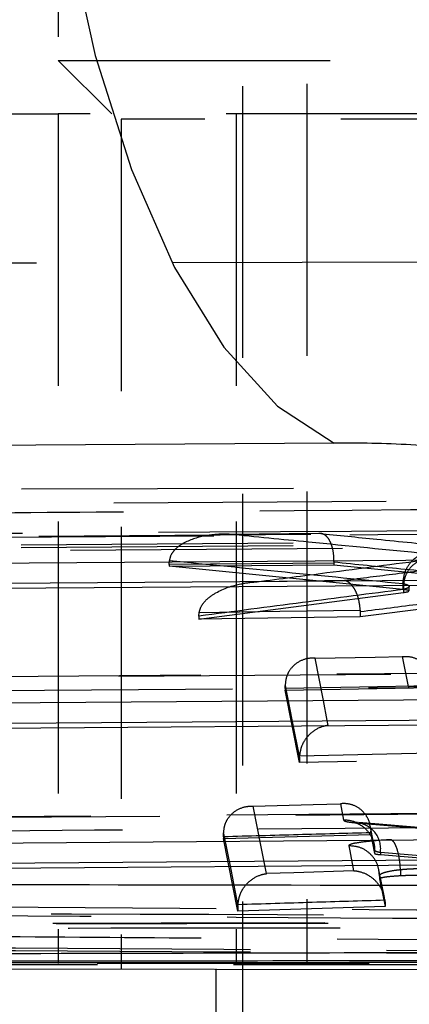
# Model space of a CAD drawing. Extents: x 75 to 757, y 20 to 569.
# Tile 7 of 49: x 247.91 to 251.55, y 168.34 to 177.54. Entities that reach past the tile are written whole.
import ezdxf

# ---------------------------------------------------------------- set-up
doc = ezdxf.new("R2010")
doc.units = 0
doc.header["$LTSCALE"] = 2
doc.linetypes.add('HIDDEN', pattern=[1.905, 1.27, -0.635])
doc.layers.get('0').update_dxf_attribs({"linetype": 'CONTINUOUS'})
doc.styles.add('SLDTEXTSTYLE0', font='TXT', dxfattribs={"width": 0.75})
doc.dimstyles.new('SLDDIMSTYLE5', dxfattribs={"dimtxt": 7, "dimasz": 6.604, "dimexe": 0, "dimexo": 0.0625, "dimgap": 1.75, "dimtad": 1, "dimdec": 4, "dimlfac": 3, "dimzin": 12, "dimtxsty": 'SLDTEXTSTYLE0', "dimsah": 1, "dimcen": 0.09, "dimazin": 3, "dimtfac": 1, "dimtdec": 0, "dimtofl": 0, "dimtmove": 0, "dimatfit": 3, "dimtolj": 1, "dimtzin": 12})

# ---------------------------------------------------------------- blocks, each defined once
blk = doc.blocks.new('_D_11')
at = {"color": 179, "linetype": 'CONTINUOUS'}
blk.add_line((278.2492, 20.4826), (201.2536, 20.4826), dxfattribs=at)
blk.add_arc((291.1134, 20.4826), 87.8598, 61.13595, 180, dxfattribs=at)
for points in [[(333.5263, 97.4274), (328.0839, 101.3037), (327.1705, 99.4887)], [(203.2536, 20.4826), (204.5166, 27.0439), (202.486, 27.1201)]]:
    blk.add_solid(points, dxfattribs=at)
at = {"color": 179, "linetype": 'CONTINUOUS', "insert": (220.8756, 88.3684, 0.0667), "char_height": 7, "attachment_point": 1, "rotation": 38.64196, "style": 'SLDTEXTSTYLE0'}
blk.add_mtext('119°', dxfattribs=at)

msp = doc.modelspace()

# ---------------------------------------------------------------- linework, layer by layer
at = {"color": 7, "linetype": 'HIDDEN'}
for p, q in [((250.589273, 203.609459), (250.589273, 168.70946)), ((248.268134, 195.159459), (248.268134, 177.15946)), ((249.989271, 180.729459), (249.989271, 168.70946)), ((248.268134, 177.15946), (271.468903, 177.15946)), ((248.268134, 177.15946), (248.768135, 176.65946)), ((231.398992, 176.65946), (248.268134, 176.65946)), ((271.425159, 176.65946), (248.268134, 176.65946)), ((248.268134, 176.65946), (248.268134, 168.719459)), ((248.857039, 176.60946), (248.857039, 168.70946)), ((257.25704, 176.60946), (248.857039, 176.60946)), ((249.92939, 176.65946), (249.92939, 168.719459)), ((259.495729, 175.291704), (244.07199, 175.254908)), ((244.115624, 173.147857), (259.538182, 173.180438)), ((258.948836, 173.08613), (245.397787, 172.998921)), ((254.43723, 172.754533), (239.539433, 172.64923)), ((258.081082, 172.702506), (246.345467, 172.61821)), ((258.081082, 172.679701), (246.345467, 172.592799)), ((249.304614, 172.446793), (249.306786, 172.486656)), ((250.840567, 172.469424), (250.840496, 172.462114)), ((250.840496, 172.462114), (250.840496, 172.446483)), ((249.304614, 172.446793), (249.304614, 172.431526)), ((249.304614, 172.431526), (250.840496, 172.446483)), ((251.486919, 172.214374), (249.304614, 172.431526)), ((250.840496, 172.446483), (252.115979, 172.318382)), ((249.581921, 171.937453), (251.49393, 172.187144)), ((251.486994, 172.26987), (251.486919, 172.269826)), ((251.486919, 172.269826), (251.486919, 172.214374)), ((251.493766, 172.215179), (251.49393, 172.215144)), ((251.49393, 172.215144), (251.49393, 172.187144)), ((251.544237, 172.200914), (251.544237, 172.24284)), ((252.187374, 172.098102), (251.089096, 171.958546)), ((249.581921, 171.965708), (249.584514, 172.000107)), ((251.088753, 172.020894), (251.089096, 172.008441)), ((251.089096, 172.008441), (251.089096, 171.958546)), ((249.581921, 171.965708), (249.581921, 171.937453)), ((251.089096, 171.958546), (249.581921, 171.937453)), ((257.219977, 171.469462), (241.192188, 171.350792)), ((250.387642, 171.288437), (250.387668, 171.317147)), ((250.387642, 171.272961), (251.760885, 171.298952)), ((250.387642, 171.288437), (250.387642, 171.272961)), ((250.520668, 170.596205), (250.387642, 171.272961)), ((254.863142, 170.69559), (250.520668, 170.596205)), ((250.520668, 170.641715), (250.521175, 170.658631)), ((250.520668, 170.641715), (250.520668, 170.596205)), ((260.002758, 170.183714), (242.844976, 170.052781)), ((250.903401, 170.211985), (250.933576, 170.058451)), ((251.744594, 169.980369), (251.076623, 170.035619)), ((249.812733, 169.902946), (249.812763, 169.934079)), ((249.812733, 169.887604), (251.185979, 169.925194)), ((249.812733, 169.902946), (249.812733, 169.887604)), ((249.946542, 169.208886), (249.812733, 169.887604)), ((251.185987, 169.956451), (251.185979, 169.940721)), ((251.185979, 169.940721), (251.185979, 169.925194)), ((251.185979, 169.925194), (251.221012, 169.748503)), ((251.205418, 169.858306), (251.185987, 169.956451)), ((251.221012, 169.779535), (251.219589, 169.786714)), ((251.221012, 169.779535), (251.221012, 169.748503)), ((251.944024, 169.698983), (251.276515, 169.755188)), ((251.276515, 169.755188), (251.276515, 169.736446)), ((251.276515, 169.736446), (251.944024, 169.680234)), ((251.314256, 169.336512), (251.263022, 169.595167)), ((251.268289, 169.541385), (251.268289, 169.510308)), ((251.268323, 169.54063), (251.268323, 169.540653)), ((251.319684, 169.281361), (251.268323, 169.54063)), ((251.268323, 169.54063), (251.268323, 169.509938)), ((251.464184, 169.597065), (251.464184, 169.597098)), ((251.464184, 169.597065), (251.464184, 169.537985)), ((251.268323, 169.509938), (251.319684, 169.251022)), ((249.946542, 169.256407), (249.946936, 169.271316)), ((249.946542, 169.256407), (249.946542, 169.208886)), ((251.319684, 169.251022), (249.946542, 169.208886)), ((251.317873, 169.313253), (251.319684, 169.281361)), ((251.319684, 169.281361), (251.319684, 169.251022)), ((246.095027, 168.70946), (259.093262, 168.70946)), ((262.602949, 168.719459), (248.268134, 168.719459)), ((249.73927, 168.66946), (249.73927, 160.72946)), ((249.989271, 168.66946), (249.989271, 160.72946))]:
    msp.add_line(p, q, dxfattribs=at)
at = {"color": 7, "linetype": 'CONTINUOUS'}
for p, q in [((254.836641, 172.274881), (239.827632, 172.168431)), ((257.619492, 170.989524), (241.480492, 170.869855)), ((260.402344, 169.703548), (243.133354, 169.571675)), ((248.857039, 168.70946), (248.857039, 168.66946)), ((249.989271, 168.70946), (249.989271, 168.66946)), ((244.429469, 168.673062), (263.254472, 168.644385))]:
    msp.add_line(p, q, dxfattribs=at)
at = {"color": 7, "linetype": 'CONTINUOUS', "flags": 128}
for points in [[(248.079154, 180.986887), (248.171642, 179.663384), (248.351473, 178.391972), (248.613741, 177.207258), (248.951315, 176.14149), (249.355006, 175.223678), (249.813824, 174.478803), (250.315278, 173.927141), (250.845722, 173.583707)], [(250.845722, 173.583707), (244.8049, 173.541108), (238.865859, 173.499112)], [(239.420149, 172.404585), (239.976908, 172.408504), (242.203939, 172.424172), (251.112062, 172.486694), (254.31792, 172.509136)], [(239.827632, 172.218217), (247.301738, 172.271206), (254.836641, 172.324459)], [(241.072989, 171.105871), (241.629749, 171.109983), (243.856776, 171.126424), (252.764884, 171.192059), (257.100757, 171.223931)], [(241.480492, 170.919607), (249.519664, 170.979225), (257.619492, 171.039128)], [(242.725837, 169.807611), (243.282593, 169.811852), (245.50962, 169.828815), (254.417717, 169.896557), (259.883601, 169.93804)], [(243.133354, 169.621406), (251.737568, 169.687133), (260.402344, 169.753167)]]:
    msp.add_lwpolyline(points, dxfattribs=at)
at = {"color": 7, "linetype": 'HIDDEN', "flags": 128}
for points in [[(239.561606, 172.645767), (240.118361, 172.6497), (242.345377, 172.665419), (251.253455, 172.728147), (254.459302, 172.750663)], [(249.86485, 172.731407), (250.424746, 172.736995), (250.701181, 172.739733)], [(254.733193, 172.624206), (254.176437, 172.620275), (251.949418, 172.604543), (243.041343, 172.541467), (239.724274, 172.51792)], [(250.840496, 172.462114), (250.075526, 172.454537), (249.304614, 172.446793)], [(250.940784, 172.297985), (250.380914, 172.290281), (250.331044, 172.289592), (250.125151, 172.286738)], [(249.584514, 172.000107), (250.339105, 172.010598), (251.088753, 172.020894)], [(250.667247, 171.572798), (251.227065, 171.58352), (251.480624, 171.588349)], [(250.789906, 170.944098), (250.780787, 170.990805), (250.744316, 171.177644), (250.667247, 171.572798)], [(251.480624, 171.588349), (251.489732, 171.541884), (251.52618, 171.356015), (251.535445, 171.308774)], [(241.214364, 171.347108), (241.77112, 171.351229), (243.99814, 171.367703), (252.906218, 171.433473), (257.242083, 171.46541)], [(257.515978, 171.338869), (256.959222, 171.334755), (254.732202, 171.318294), (245.824124, 171.252325), (241.377036, 171.219317)], [(251.760885, 171.314673), (251.080024, 171.301727), (250.387642, 171.288437)], [(250.387668, 171.317147), (250.453777, 170.981372), (250.520668, 170.641715)], [(242.867156, 170.048881), (243.423912, 170.05313), (245.650932, 170.070115), (254.55901, 170.137953), (260.024884, 170.179493)], [(250.090021, 170.189604), (250.649731, 170.205025), (250.903401, 170.211985)], [(250.213686, 169.558797), (250.204492, 169.605651), (250.167731, 169.793097), (250.090021, 170.189604)], [(260.298781, 170.052904), (259.742025, 170.048665), (257.515005, 170.031702), (248.606927, 169.963747), (243.029832, 169.92112)], [(251.045525, 170.034103), (251.382458, 170.005686), (251.71364, 169.977847)], [(251.215718, 169.833919), (251.181255, 170.007985), (251.18079, 170.010354)], [(249.812763, 169.934079), (249.879259, 169.597158), (249.946542, 169.256407)], [(250.980555, 169.819546), (250.989738, 169.772863), (251.026965, 169.583683)], [(251.207865, 169.864401), (251.215517, 169.834932), (251.221012, 169.779535)], [(251.026965, 169.583683), (250.467304, 169.566579), (250.213686, 169.558797)]]:
    msp.add_lwpolyline(points, dxfattribs=at)
at = {"color": 7, "linetype": 'HIDDEN'}
for centre, radius, start, end in [((250.941469, 169.778059), 0.280503, 65.603565, 91.6124354), ((251.036327, 169.791378), 0.242899, 351.4315347, 87.8299868)]:
    msp.add_arc(centre, radius, start, end, dxfattribs=at)
at = {"color": 7, "linetype": 'CONTINUOUS'}
for points, knots in [([(253.792144, 173.186404), (253.789839, 173.187496), (253.692718, 173.233511), (253.417923, 173.324997), (252.906854, 173.426896), (252.325331, 173.507507), (251.697215, 173.565108), (251.158981, 173.584672), (250.889074, 173.583841), (250.845722, 173.583707)], [0, 0, 0, 0, 0.005214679, 0.219785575, 0.434650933, 0.550718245, 0.753911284, 0.960473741, 1, 1, 1, 1]), ([(242.635626, 169.467639), (245.507987, 169.462091), (251.825914, 169.449887), (258.141388, 169.438961), (261.585615, 169.433003)], [0, 0, 0, 0, 0.45463673, 1, 1, 1, 1]), ([(262.066835, 168.847871), (261.884508, 168.847311), (260.959718, 168.844468), (257.06502, 168.832865), (251.327501, 168.817434), (246.33242, 168.806887), (244.307234, 168.802611)], [0, 0, 0, 0, 0.03079945, 0.15621964, 0.65790093, 1, 1, 1, 1]), ([(244.687538, 168.739315), (247.741751, 168.742621), (253.661035, 168.74903), (259.580296, 168.760345), (262.445356, 168.765822)], [0, 0, 0, 0, 0.5159766, 1, 1, 1, 1]), ([(244.687538, 168.724719), (246.214645, 168.725824), (249.268857, 168.728034), (255.188139, 168.734398), (259.580297, 168.741443), (262.445356, 168.746039)], [0, 0, 0, 0, 0.25798855, 0.51597681, 1, 1, 1, 1])]:
    msp.add_open_spline(points, degree=3, knots=knots, dxfattribs=at)
at = {"color": 7, "linetype": 'HIDDEN'}
for points, knots in [([(246.339466, 172.921546), (246.542442, 172.923174), (247.557322, 172.931313), (251.469326, 172.961755), (255.178383, 172.986641), (258.075527, 173.00608)], [0, 0, 0, 0, 0.051885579, 0.259427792, 1, 1, 1, 1]), ([(245.395887, 172.723555), (245.571687, 172.724778), (246.559404, 172.731653), (251.076531, 172.7622), (255.417865, 172.786839), (258.947281, 172.80687)], [0, 0, 0, 0, 0.03891861, 0.21866054, 1, 1, 1, 1]), ([(250.701181, 172.739733), (250.701724, 172.739826), (250.719658, 172.742917), (250.752096, 172.735275), (250.792125, 172.692876), (250.820327, 172.631708), (250.838451, 172.555432), (250.839861, 172.498106), (250.840567, 172.469424)], [0, 0, 0, 0, 0.00774533, 0.25600721, 0.45868723, 0.64328404, 0.8215229, 1, 1, 1, 1]), ([(250.701181, 172.739733), (250.881479, 172.721482), (251.278165, 172.681327), (251.674879, 172.641794), (251.891281, 172.620229)], [0, 0, 0, 0, 0.45451216, 1, 1, 1, 1]), ([(249.86485, 172.731407), (249.863728, 172.731442), (249.79203, 172.733661), (249.647611, 172.724345), (249.473336, 172.674902), (249.365458, 172.600627), (249.318884, 172.540842), (249.310413, 172.5029), (249.306786, 172.486656)], [0, 0, 0, 0, 0.00521528, 0.33347434, 0.67185129, 0.835889, 0.9297373, 1, 1, 1, 1]), ([(251.706112, 172.548869), (251.339081, 172.584842), (250.7253, 172.644998), (250.111576, 172.70663), (249.86485, 172.731407)], [0, 0, 0, 0, 0.59798411, 1, 1, 1, 1]), ([(249.306786, 172.486656), (249.668927, 172.450024), (250.400505, 172.376021), (251.102458, 172.308324), (251.486969, 172.269873), (251.486994, 172.26987)], [0, 0, 0, 0, 0.49499682, 0.99996738, 1, 1, 1, 1]), ([(250.125151, 172.286738), (250.342089, 172.315265), (250.873608, 172.385158), (251.405179, 172.453642), (251.719791, 172.494174)], [0, 0, 0, 0, 0.40814734, 1, 1, 1, 1]), ([(252.115979, 172.341266), (251.899753, 172.362812), (251.474601, 172.405176), (251.049478, 172.448254), (250.840567, 172.469424)], [0, 0, 0, 0, 0.50858418, 1, 1, 1, 1]), ([(251.486994, 172.26987), (251.490594, 172.301293), (251.497793, 172.364138), (251.539104, 172.447891), (251.594584, 172.507661), (251.653018, 172.540662), (251.689971, 172.546374), (251.706112, 172.548869)], [0, 0, 0, 0, 0.22294566, 0.44589038, 0.66884527, 0.8553565, 1, 1, 1, 1]), ([(251.493766, 172.215179), (251.494962, 172.246571), (251.497354, 172.309357), (251.533283, 172.393032), (251.590214, 172.457937), (251.656622, 172.491879), (251.702124, 172.493532), (251.719791, 172.494174)], [0, 0, 0, 0, 0.20954194, 0.41909286, 0.62863892, 0.85581146, 1, 1, 1, 1]), ([(251.958001, 172.427293), (251.77854, 172.404626), (251.439455, 172.361796), (251.100396, 172.318409), (250.940784, 172.297985)], [0, 0, 0, 0, 0.52924994, 1, 1, 1, 1]), ([(249.584514, 172.000107), (249.589088, 172.017414), (249.599964, 172.058568), (249.653368, 172.125789), (249.775576, 172.213037), (249.942741, 172.266589), (250.073476, 172.283752), (250.124054, 172.286675), (250.125151, 172.286738)], [0, 0, 0, 0, 0.07561003, 0.1797851, 0.36761474, 0.75643684, 0.99471962, 1, 1, 1, 1]), ([(251.088753, 172.020894), (251.085711, 172.050274), (251.079633, 172.108973), (251.053804, 172.187065), (251.018064, 172.250288), (250.978959, 172.286185), (250.952241, 172.296216), (250.941363, 172.297895), (250.940784, 172.297985)], [0, 0, 0, 0, 0.1996249, 0.39883389, 0.60882389, 0.84099462, 0.99154143, 1, 1, 1, 1]), ([(251.49393, 172.215144), (251.179442, 172.17462), (250.542066, 172.092491), (249.904769, 172.008338), (249.581921, 171.965708)], [0, 0, 0, 0, 0.4934105, 1, 1, 1, 1]), ([(251.486919, 172.269826), (251.486932, 172.269824), (251.500242, 172.267162), (251.526186, 172.260515), (251.541938, 172.251092), (251.545786, 172.239769), (251.53578, 172.228384), (251.510226, 172.219726), (251.493941, 172.215203), (251.49393, 172.2152)], [0, 0, 0, 0, 0.00016574, 0.17764479, 0.44448696, 0.49957703, 0.76681724, 0.99983996, 1, 1, 1, 1]), ([(251.543652, 172.202408), (251.538864, 172.204957), (251.530512, 172.209403), (251.499957, 172.212888), (251.486919, 172.214374)], [0, 0, 0, 0, 0.57331842, 1, 1, 1, 1]), ([(251.49393, 172.2152), (251.493919, 172.215198), (251.493861, 172.215192), (251.493809, 172.215185), (251.493766, 172.215179)], [0, 0, 0, 0, 0.19304058, 1, 1, 1, 1]), ([(251.49393, 172.187144), (251.510055, 172.189589), (251.539225, 172.194011), (251.540999, 172.198781), (251.541793, 172.200914)], [0, 0, 0, 0, 0.55277305, 1, 1, 1, 1]), ([(251.089096, 172.008441), (251.276033, 172.032391), (251.642113, 172.079293), (252.008219, 172.125543), (252.187374, 172.148175)], [0, 0, 0, 0, 0.51064735, 1, 1, 1, 1]), ([(250.667247, 171.572798), (250.666445, 171.572847), (250.637551, 171.574598), (250.573095, 171.568738), (250.488491, 171.529651), (250.427605, 171.462939), (250.394009, 171.39179), (250.389785, 171.34207), (250.387668, 171.317147)], [0, 0, 0, 0, 0.00635318, 0.22883961, 0.51095112, 0.71450227, 0.85688698, 1, 1, 1, 1]), ([(251.480624, 171.588349), (251.481398, 171.588427), (251.515407, 171.591869), (251.582774, 171.585971), (251.667626, 171.542549), (251.724036, 171.476442), (251.755223, 171.406113), (251.759002, 171.357158), (251.760896, 171.332628)], [0, 0, 0, 0, 0.00622201, 0.27310063, 0.53674038, 0.72653311, 0.86297445, 1, 1, 1, 1]), ([(251.535445, 171.308774), (252.038151, 171.319225), (252.852791, 171.336161), (253.667439, 171.352699), (253.979377, 171.359031)], [0, 0, 0, 0, 0.61708937, 1, 1, 1, 1]), ([(251.535445, 171.308774), (251.53622, 171.308854), (251.570522, 171.31238), (251.638139, 171.306505), (251.723138, 171.26286), (251.779442, 171.19679), (251.810578, 171.126498), (251.814349, 171.077581), (251.816239, 171.05307)], [0, 0, 0, 0, 0.00621625, 0.27520089, 0.53794458, 0.72709214, 0.86325489, 1, 1, 1, 1]), ([(254.572737, 171.030235), (253.944224, 171.01617), (252.683269, 170.987951), (251.422337, 170.958746), (250.789906, 170.944098)], [0, 0, 0, 0, 0.49844202, 1, 1, 1, 1]), ([(250.789906, 170.944098), (250.789131, 170.944012), (250.771653, 170.94207), (250.717125, 170.930566), (250.638336, 170.889377), (250.571217, 170.81407), (250.532323, 170.736874), (250.524899, 170.684766), (250.521175, 170.658631)], [0, 0, 0, 0, 0.00657337, 0.14827297, 0.46333435, 0.69256488, 0.8457999, 1, 1, 1, 1]), ([(250.521175, 170.658631), (251.246709, 170.675469), (252.693515, 170.709046), (254.14035, 170.741326), (254.861637, 170.757418)], [0, 0, 0, 0, 0.50147279, 1, 1, 1, 1]), ([(249.812763, 169.934079), (249.814905, 169.95909), (249.819179, 170.008982), (249.853059, 170.080304), (249.914491, 170.147125), (249.998412, 170.185275), (250.061723, 170.191089), (250.089219, 170.189646), (250.090021, 170.189604)], [0, 0, 0, 0, 0.14452524, 0.28829971, 0.49503678, 0.78128884, 0.99361901, 1, 1, 1, 1]), ([(251.179013, 170.010121), (251.178365, 170.01613), (251.175133, 170.046126), (251.148489, 170.099381), (251.093868, 170.165957), (251.007815, 170.210054), (250.939482, 170.21594), (250.904176, 170.21207), (250.903401, 170.211985)], [0, 0, 0, 0, 0.03772002, 0.18828783, 0.39643851, 0.68556744, 0.99309966, 1, 1, 1, 1]), ([(250.933576, 170.058451), (250.938564, 170.054008), (250.949302, 170.044444), (251.011969, 170.037709), (251.045525, 170.034103)], [0, 0, 0, 0, 0.46452938, 1, 1, 1, 1]), ([(251.063328, 170.035738), (251.05456, 170.036558), (251.035295, 170.03836), (251.027627, 170.040186), (251.035045, 170.038668), (251.057003, 170.031643), (251.098057, 170.011774), (251.154182, 169.967272), (251.20157, 169.891743), (251.225601, 169.822847), (251.219508, 169.785566), (251.218821, 169.781366)], [0, 0, 0, 0, 0.09990394, 0.21950343, 0.30456373, 0.3814132, 0.47420461, 0.61815667, 0.78957637, 0.97629152, 1, 1, 1, 1]), ([(251.185979, 169.940721), (250.959881, 169.934535), (250.50213, 169.92201), (250.044383, 169.909352), (249.812733, 169.902946)], [0, 0, 0, 0, 0.49393286, 1, 1, 1, 1]), ([(251.374192, 169.875994), (251.343853, 169.87422), (251.244797, 169.86843), (251.10996, 169.855494), (251.007394, 169.83811), (250.980378, 169.826129), (250.980538, 169.820207), (250.980555, 169.819546)], [0, 0, 0, 0, 0.13519874, 0.44142492, 0.70422342, 0.96699692, 1, 1, 1, 1]), ([(251.268323, 169.540653), (251.264001, 169.577896), (251.255357, 169.652381), (251.188425, 169.745679), (251.092979, 169.809755), (251.01803, 169.816283), (250.980555, 169.819546)], [0, 0, 0, 0, 0.250002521, 0.500000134, 0.749999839, 1, 1, 1, 1]), ([(251.464184, 169.597098), (251.461736, 169.628535), (251.45684, 169.69141), (251.438571, 169.775207), (251.416898, 169.832301), (251.394671, 169.866143), (251.381109, 169.872667), (251.374192, 169.875994)], [0, 0, 0, 0, 0.22492163, 0.44984898, 0.67477451, 0.83411752, 1, 1, 1, 1]), ([(251.276515, 169.755188), (251.25988, 169.758799), (251.228762, 169.765552), (251.223473, 169.775095), (251.221012, 169.779537)], [0, 0, 0, 0, 0.53458777, 1, 1, 1, 1]), ([(251.221012, 169.748503), (251.224249, 169.745972), (251.230288, 169.74125), (251.261867, 169.737969), (251.276515, 169.736446)], [0, 0, 0, 0, 0.536146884, 1, 1, 1, 1]), ([(249.946936, 169.271316), (249.950476, 169.297479), (249.957533, 169.349638), (249.995895, 169.427141), (250.062519, 169.502961), (250.141026, 169.544718), (250.195476, 169.556635), (250.212911, 169.558705), (250.213686, 169.558797)], [0, 0, 0, 0, 0.15422297, 0.30745539, 0.5367826, 0.85203576, 0.99342383, 1, 1, 1, 1]), ([(251.317873, 169.313253), (251.312691, 169.339174), (251.30236, 169.390856), (251.258352, 169.465862), (251.185458, 169.537364), (251.102412, 169.57416), (251.045818, 169.582645), (251.027767, 169.583639), (251.026965, 169.583683)], [0, 0, 0, 0, 0.15454548, 0.30813488, 0.53741845, 0.85197058, 0.99342171, 1, 1, 1, 1]), ([(251.268323, 169.540653), (251.268322, 169.540656), (251.268078, 169.541263), (251.269176, 169.547431), (251.28129, 169.559139), (251.33257, 169.576542), (251.400113, 169.589687), (251.448619, 169.595119), (251.464164, 169.597062), (251.464184, 169.597065)], [0, 0, 0, 0, 0.00016795, 0.03284283, 0.29589499, 0.55908359, 0.86545355, 0.99982803, 1, 1, 1, 1]), ([(251.464184, 169.537985), (251.435115, 169.536155), (251.376978, 169.532494), (251.311989, 169.524779), (251.273553, 169.516933), (251.269935, 169.512094), (251.268323, 169.509938)], [0, 0, 0, 0, 0.26290596, 0.52581771, 0.78872857, 1, 1, 1, 1]), ([(251.464184, 169.597098), (251.464202, 169.5971), (251.48275, 169.598955), (251.536769, 169.603938), (251.619181, 169.606886), (251.70605, 169.605143), (251.748753, 169.599882), (251.768427, 169.59693), (251.768439, 169.596929)], [0, 0, 0, 0, 0.00018636, 0.18558577, 0.45715648, 0.72849351, 0.99982864, 1, 1, 1, 1]), ([(251.768439, 169.537935), (251.747732, 169.539307), (251.706318, 169.542051), (251.619555, 169.542863), (251.535553, 169.541363), (251.484797, 169.538961), (251.464184, 169.537985)], [0, 0, 0, 0, 0.27134804, 0.54269553, 0.8142771, 1, 1, 1, 1]), ([(261.173715, 169.158205), (258.723637, 169.173327), (253.91711, 169.202992), (249.110531, 169.235509), (246.754057, 169.251451)], [0, 0, 0, 0, 0.5097399, 1, 1, 1, 1]), ([(249.946936, 169.271316), (250.178292, 169.278426), (250.635269, 169.292471), (251.092249, 169.306384), (251.317873, 169.313253)], [0, 0, 0, 0, 0.50627299, 1, 1, 1, 1]), ([(262.173864, 169.135237), (260.145357, 169.141462), (254.694884, 169.158191), (249.246806, 169.177335), (245.826344, 169.189354)], [0, 0, 0, 0, 0.37217094, 1, 1, 1, 1]), ([(246.037136, 169.177653), (248.632424, 169.161255), (253.823001, 169.128459), (259.013541, 169.10016), (261.608812, 169.086011)], [0, 0, 0, 0, 0.49999974, 1, 1, 1, 1]), ([(262.188842, 169.124988), (261.388456, 169.122722), (255.468775, 169.10596), (249.549055, 169.095543), (244.429726, 169.086534)], [0, 0, 0, 0, 0.1352076, 1, 1, 1, 1]), ([(244.437925, 169.084729), (247.419069, 169.090111), (252.45458, 169.0992), (258.375033, 169.113441), (261.314345, 169.121305), (262.199304, 169.123673)], [0, 0, 0, 0, 0.50353092, 0.85052446, 1, 1, 1, 1]), ([(262.330163, 169.069577), (259.347847, 169.064017), (254.310427, 169.054626), (248.390509, 169.047109), (245.452902, 169.04426), (244.570415, 169.043405)], [0, 0, 0, 0, 0.50377796, 0.85092989, 1, 1, 1, 1]), ([(247.063837, 168.975804), (247.161465, 168.97512), (248.001491, 168.969241), (251.811164, 168.942896), (256.309492, 168.913217), (260.065403, 168.889689), (260.851714, 168.884763)], [0, 0, 0, 0, 0.02124213, 0.18277611, 0.82891178, 1, 1, 1, 1]), ([(261.493103, 168.782323), (258.898108, 168.796533), (253.708119, 168.824953), (248.518102, 168.857889), (245.923094, 168.874356)], [0, 0, 0, 0, 0.49999995, 1, 1, 1, 1]), ([(261.493103, 168.761689), (258.898108, 168.775152), (253.708119, 168.802079), (248.518102, 168.833511), (245.923094, 168.849227)], [0, 0, 0, 0, 0.499999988, 1, 1, 1, 1])]:
    msp.add_open_spline(points, degree=3, knots=knots, dxfattribs=at)

# ---------------------------------------------------------------- dimensions: what is measured, and where the dimension line sits
at = {"color": 179, "linetype": 'CONTINUOUS'}
dim = msp.add_angular_dim_2l(base=(246.431425, 96.13222), line1=((280.249211, 20.482604), (334.915878, 20.482604)), line2=((376.238237, 174.914869), (319.018288, 71.107218)), dimstyle='SLDDIMSTYLE5', dxfattribs=at)
dim.commit()
dim.dimension.update_dxf_attribs({"geometry": '_D_11', "text_midpoint": (236.249211, 89.106677), "dimtype": 162})

doc.saveas('drawing.dxf')
